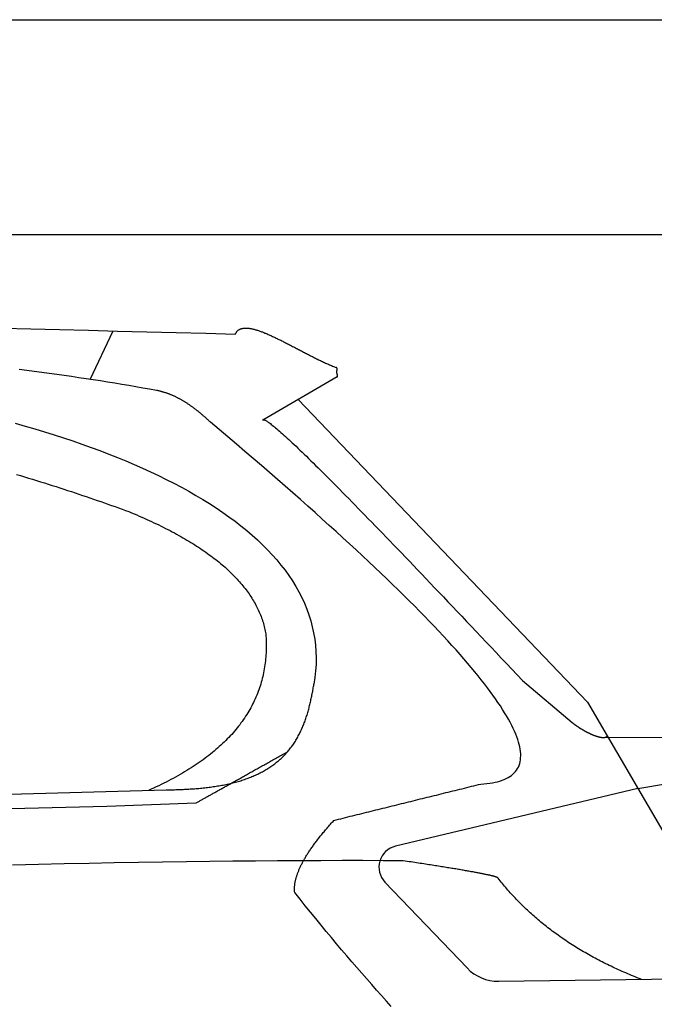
# Model space of a CAD drawing. Extents: x 562 to 7231, y 5767 to 12026.
# Tile 71 of 73: x 5041 to 5631, y 10800 to 11716. Entities that reach past the tile are written whole.
import ezdxf

# ---------------------------------------------------------------- set-up
doc = ezdxf.new("R2010")
doc.units = 0
doc.layers.get('0').update_dxf_attribs({"linetype": 'CONTINUOUS'})
doc.layers.add('CAR', color=10, linetype='CONTINUOUS')

msp = doc.modelspace()

# ---------------------------------------------------------------- linework, layer by layer
for p, q in [((872.775, 11715.902), (6472.775, 11715.902)), ((6272.775, 11515.902), (1072.775, 11515.902))]:
    msp.add_line(p, q)
at = {"layer": 'CAR'}
for p, q in [((5106.469, 11381.354), (5128.068, 11426.439)), ((5336.433, 11383.751), (5267.059, 11343.371)), ((5299.973, 11362.529), (5569.279, 11081.245)), ((5508.598, 11101.267), (5554.902, 11062.25)), ((5569.279, 11081.245), (5662.726, 10920.698)), ((5583.601, 11048.329), (5647.95, 11048.543)), ((2526.428, 10927.546), (5177.391, 10999.487)), ((5616.003, 11000.971), (5390.513, 10947.103)), ((5616.003, 11000.971), (5643.623, 11005.463)), ((2479.7, 10917.385), (5122.169, 10984.525)), ((5122.169, 10984.525), (5205.01, 10987.438)), ((5380.712, 10913.821), (5457.175, 10833.94)), ((5486.619, 10821.602), (5698.349, 10824.508))]:
    msp.add_line(p, q, dxfattribs=at)
for points in [[(5024.88, 11429.1, 0), (5051.44, 11428.4, 0), (5078.16, 11427.7, 0), (5105.04, 11427, 0), (5132.06, 11426.3, 0), (5159.24, 11425.6, 0), (5186.57, 11424.9, 0), (5214.05, 11424.2, 0), (5241.69, 11423.4, 0)], [(5241.69, 11423.4, 0), (5241.89, 11423.9, 0), (5242.1, 11424.3, 0), (5242.33, 11424.7, 0), (5242.57, 11425.1, 0), (5242.82, 11425.5, 0), (5243.09, 11425.8, 0), (5243.38, 11426.2, 0), (5243.67, 11426.5, 0), (5243.99, 11426.8, 0), (5244.31, 11427, 0), (5244.65, 11427.3, 0), (5245, 11427.5, 0), (5245.36, 11427.8, 0), (5245.74, 11428, 0), (5246.13, 11428.2, 0), (5246.53, 11428.3, 0), (5246.95, 11428.5, 0), (5247.38, 11428.6, 0), (5247.82, 11428.7, 0), (5248.27, 11428.8, 0), (5248.73, 11428.9, 0), (5249.21, 11429, 0), (5249.7, 11429.1, 0), (5250.19, 11429.1, 0), (5250.7, 11429.1, 0), (5251.23, 11429.1, 0), (5251.76, 11429.1, 0), (5252.3, 11429.1, 0), (5252.86, 11429.1, 0), (5253.42, 11429, 0), (5254, 11429, 0), (5254.58, 11428.9, 0), (5255.18, 11428.8, 0), (5255.78, 11428.7, 0), (5256.4, 11428.6, 0), (5257.02, 11428.5, 0), (5257.66, 11428.3, 0), (5258.3, 11428.2, 0), (5258.96, 11428, 0), (5259.62, 11427.8, 0), (5260.29, 11427.6, 0), (5260.97, 11427.4, 0), (5261.66, 11427.2, 0), (5262.36, 11427, 0), (5263.06, 11426.8, 0), (5263.78, 11426.5, 0), (5264.5, 11426.3, 0), (5265.23, 11426, 0), (5265.97, 11425.7, 0), (5266.71, 11425.5, 0), (5267.47, 11425.2, 0), (5268.23, 11424.9, 0), (5269, 11424.5, 0), (5269.77, 11424.2, 0), (5270.55, 11423.9, 0), (5271.34, 11423.6, 0), (5272.14, 11423.2, 0), (5272.94, 11422.9, 0), (5273.75, 11422.5, 0), (5274.56, 11422.1, 0), (5275.38, 11421.8, 0), (5276.21, 11421.4, 0), (5277.04, 11421, 0), (5277.88, 11420.6, 0), (5278.72, 11420.2, 0), (5279.57, 11419.8, 0), (5280.42, 11419.4, 0), (5281.28, 11418.9, 0), (5282.15, 11418.5, 0), (5283.01, 11418.1, 0), (5283.89, 11417.7, 0), (5284.76, 11417.2, 0), (5285.65, 11416.8, 0), (5286.53, 11416.3, 0), (5287.42, 11415.9, 0), (5288.31, 11415.4, 0), (5289.21, 11415, 0), (5290.11, 11414.5, 0), (5291.02, 11414, 0), (5291.92, 11413.6, 0), (5292.83, 11413.1, 0), (5293.75, 11412.6, 0), (5294.66, 11412.1, 0), (5295.58, 11411.7, 0), (5296.5, 11411.2, 0), (5297.43, 11410.7, 0), (5298.35, 11410.2, 0), (5299.28, 11409.7, 0), (5300.21, 11409.2, 0), (5301.14, 11408.8, 0), (5302.07, 11408.3, 0), (5303.01, 11407.8, 0), (5303.94, 11407.3, 0), (5304.88, 11406.8, 0), (5305.82, 11406.3, 0), (5306.76, 11405.8, 0), (5307.7, 11405.3, 0), (5308.64, 11404.9, 0), (5309.58, 11404.4, 0), (5310.52, 11403.9, 0), (5311.46, 11403.4, 0), (5312.4, 11402.9, 0), (5313.34, 11402.5, 0), (5314.28, 11402, 0), (5315.22, 11401.5, 0), (5316.16, 11401.1, 0), (5317.1, 11400.6, 0), (5318.04, 11400.1, 0), (5318.98, 11399.7, 0), (5319.91, 11399.2, 0), (5320.85, 11398.8, 0), (5321.78, 11398.3, 0), (5322.71, 11397.9, 0), (5323.64, 11397.5, 0), (5324.57, 11397, 0), (5325.5, 11396.6, 0), (5326.42, 11396.2, 0), (5327.34, 11395.8, 0), (5328.26, 11395.4, 0), (5329.18, 11395, 0), (5330.09, 11394.6, 0), (5331, 11394.2, 0), (5331.91, 11393.8, 0), (5332.81, 11393.4, 0), (5333.71, 11393, 0), (5334.61, 11392.7, 0), (5335.5, 11392.3, 0)], [(5336.43, 11383.8, 0), (5336.47, 11383.8, 0), (5336.51, 11383.8, 0), (5336.54, 11383.9, 0), (5336.58, 11383.9, 0), (5336.6, 11384, 0), (5336.63, 11384, 0), (5336.65, 11384.1, 0), (5336.68, 11384.1, 0), (5336.7, 11384.1, 0), (5336.71, 11384.2, 0), (5336.73, 11384.2, 0), (5336.74, 11384.3, 0), (5336.75, 11384.3, 0), (5336.76, 11384.4, 0), (5336.77, 11384.4, 0), (5336.78, 11384.5, 0), (5336.78, 11384.5, 0), (5336.78, 11384.5, 0), (5336.78, 11384.6, 0), (5336.78, 11384.6, 0), (5336.78, 11384.7, 0), (5336.78, 11384.7, 0), (5336.78, 11384.8, 0), (5336.77, 11384.8, 0), (5336.76, 11384.9, 0), (5336.76, 11384.9, 0), (5336.75, 11385, 0), (5336.74, 11385, 0), (5336.73, 11385.1, 0), (5336.72, 11385.1, 0), (5336.71, 11385.2, 0), (5336.7, 11385.2, 0), (5336.68, 11385.3, 0), (5336.67, 11385.3, 0), (5336.66, 11385.4, 0), (5336.64, 11385.4, 0), (5336.63, 11385.5, 0), (5336.61, 11385.5, 0), (5336.6, 11385.6, 0), (5336.58, 11385.7, 0), (5336.56, 11385.7, 0), (5336.55, 11385.8, 0), (5336.53, 11385.8, 0), (5336.52, 11385.9, 0), (5336.5, 11385.9, 0), (5336.48, 11386, 0), (5336.47, 11386, 0), (5336.45, 11386.1, 0), (5336.43, 11386.1, 0), (5336.42, 11386.2, 0), (5336.4, 11386.3, 0), (5336.38, 11386.3, 0), (5336.37, 11386.4, 0), (5336.35, 11386.4, 0), (5336.34, 11386.5, 0), (5336.32, 11386.6, 0), (5336.31, 11386.6, 0), (5336.29, 11386.7, 0), (5336.28, 11386.7, 0), (5336.27, 11386.8, 0), (5336.25, 11386.9, 0), (5336.24, 11386.9, 0), (5336.23, 11387, 0), (5336.22, 11387, 0), (5336.21, 11387.1, 0), (5336.19, 11387.2, 0), (5336.18, 11387.2, 0), (5336.17, 11387.3, 0), (5336.16, 11387.3, 0), (5336.16, 11387.4, 0), (5336.15, 11387.5, 0), (5336.14, 11387.5, 0), (5336.13, 11387.6, 0), (5336.13, 11387.7, 0), (5336.12, 11387.7, 0), (5336.12, 11387.8, 0), (5336.11, 11387.8, 0), (5336.11, 11387.9, 0), (5336.1, 11388, 0), (5336.1, 11388, 0), (5336.1, 11388.1, 0), (5336.1, 11388.2, 0), (5336.09, 11388.2, 0), (5336.09, 11388.3, 0), (5336.09, 11388.4, 0), (5336.09, 11388.4, 0), (5336.09, 11388.5, 0), (5336.1, 11388.6, 0), (5336.1, 11388.6, 0), (5336.1, 11388.7, 0), (5336.1, 11388.7, 0), (5336.11, 11388.8, 0), (5336.11, 11388.9, 0), (5336.11, 11388.9, 0), (5336.12, 11389, 0), (5336.12, 11389.1, 0), (5336.13, 11389.1, 0), (5336.13, 11389.2, 0), (5336.14, 11389.3, 0), (5336.15, 11389.3, 0), (5336.15, 11389.4, 0), (5336.16, 11389.5, 0), (5336.17, 11389.5, 0), (5336.18, 11389.6, 0), (5336.18, 11389.6, 0), (5336.19, 11389.7, 0), (5336.2, 11389.8, 0), (5336.21, 11389.8, 0), (5336.21, 11389.9, 0), (5336.22, 11390, 0), (5336.23, 11390, 0), (5336.24, 11390.1, 0), (5336.24, 11390.1, 0), (5336.25, 11390.2, 0), (5336.26, 11390.3, 0), (5336.27, 11390.3, 0), (5336.27, 11390.4, 0), (5336.28, 11390.4, 0), (5336.28, 11390.5, 0), (5336.29, 11390.6, 0), (5336.29, 11390.6, 0), (5336.3, 11390.7, 0), (5336.3, 11390.7, 0), (5336.31, 11390.8, 0), (5336.31, 11390.9, 0), (5336.31, 11390.9, 0), (5336.31, 11391, 0), (5336.31, 11391, 0), (5336.31, 11391.1, 0), (5336.31, 11391.1, 0), (5336.3, 11391.2, 0), (5336.3, 11391.2, 0), (5336.29, 11391.3, 0), (5336.29, 11391.3, 0), (5336.28, 11391.4, 0), (5336.27, 11391.4, 0), (5336.26, 11391.5, 0), (5336.25, 11391.5, 0), (5336.23, 11391.6, 0), (5336.22, 11391.6, 0), (5336.2, 11391.7, 0), (5336.18, 11391.7, 0), (5336.16, 11391.8, 0), (5336.14, 11391.8, 0), (5336.11, 11391.8, 0), (5336.08, 11391.9, 0), (5336.06, 11391.9, 0), (5336.02, 11392, 0), (5335.99, 11392, 0), (5335.95, 11392, 0), (5335.91, 11392.1, 0), (5335.87, 11392.1, 0), (5335.83, 11392.1, 0), (5335.78, 11392.2, 0), (5335.73, 11392.2, 0), (5335.68, 11392.2, 0), (5335.62, 11392.3, 0), (5335.56, 11392.3, 0), (5335.5, 11392.3, 0)], [(5168.23, 11371.1, 0), (5161.85, 11372.2, 0), (5155.43, 11373.3, 0), (5148.98, 11374.5, 0), (5142.48, 11375.6, 0), (5135.95, 11376.7, 0), (5129.38, 11377.7, 0), (5122.77, 11378.8, 0), (5116.12, 11379.9, 0), (5109.44, 11380.9, 0), (5102.71, 11381.9, 0), (5095.95, 11382.9, 0), (5089.15, 11383.9, 0), (5082.32, 11384.9, 0), (5075.44, 11385.9, 0), (5068.52, 11386.9, 0), (5061.57, 11387.8, 0), (5054.58, 11388.8, 0), (5047.55, 11389.7, 0), (5040.49, 11390.6, 0)], [(5218.44, 11341.5, 0), (5217.89, 11342.1, 0), (5217.33, 11342.6, 0), (5216.78, 11343.1, 0), (5216.23, 11343.6, 0), (5215.67, 11344.1, 0), (5215.12, 11344.7, 0), (5214.57, 11345.2, 0), (5214.02, 11345.7, 0), (5213.47, 11346.1, 0), (5212.91, 11346.6, 0), (5212.37, 11347.1, 0), (5211.82, 11347.6, 0), (5211.27, 11348.1, 0), (5210.72, 11348.5, 0), (5210.17, 11349, 0), (5209.62, 11349.5, 0), (5209.08, 11349.9, 0), (5208.53, 11350.4, 0), (5207.99, 11350.8, 0), (5207.44, 11351.2, 0), (5206.9, 11351.7, 0), (5206.35, 11352.1, 0), (5205.81, 11352.5, 0), (5205.27, 11353, 0), (5204.73, 11353.4, 0), (5204.19, 11353.8, 0), (5203.65, 11354.2, 0), (5203.11, 11354.6, 0), (5202.57, 11355, 0), (5202.03, 11355.4, 0), (5201.49, 11355.8, 0), (5200.95, 11356.2, 0), (5200.41, 11356.6, 0), (5199.88, 11356.9, 0), (5199.34, 11357.3, 0), (5198.81, 11357.7, 0), (5198.27, 11358, 0), (5197.74, 11358.4, 0), (5197.2, 11358.7, 0), (5196.67, 11359.1, 0), (5196.14, 11359.4, 0), (5195.61, 11359.8, 0), (5195.07, 11360.1, 0), (5194.54, 11360.4, 0), (5194.01, 11360.8, 0), (5193.48, 11361.1, 0), (5192.95, 11361.4, 0), (5192.43, 11361.7, 0), (5191.9, 11362, 0), (5191.37, 11362.3, 0), (5190.84, 11362.6, 0), (5190.32, 11362.9, 0), (5189.79, 11363.2, 0), (5189.27, 11363.5, 0), (5188.74, 11363.7, 0), (5188.22, 11364, 0), (5187.69, 11364.3, 0), (5187.17, 11364.6, 0), (5186.65, 11364.8, 0), (5186.13, 11365.1, 0), (5185.61, 11365.3, 0), (5185.09, 11365.6, 0), (5184.57, 11365.8, 0), (5184.05, 11366, 0), (5183.53, 11366.3, 0), (5183.01, 11366.5, 0), (5182.49, 11366.7, 0), (5181.97, 11366.9, 0), (5181.46, 11367.1, 0), (5180.94, 11367.4, 0), (5180.43, 11367.6, 0), (5179.91, 11367.8, 0), (5179.4, 11368, 0), (5178.88, 11368.1, 0), (5178.37, 11368.3, 0), (5177.86, 11368.5, 0), (5177.35, 11368.7, 0), (5176.83, 11368.9, 0), (5176.32, 11369, 0), (5175.81, 11369.2, 0), (5175.3, 11369.3, 0), (5174.79, 11369.5, 0), (5174.29, 11369.6, 0), (5173.78, 11369.8, 0), (5173.27, 11369.9, 0), (5172.76, 11370.1, 0), (5172.26, 11370.2, 0), (5171.75, 11370.3, 0), (5171.25, 11370.4, 0), (5170.74, 11370.6, 0), (5170.24, 11370.7, 0), (5169.74, 11370.8, 0), (5169.23, 11370.9, 0), (5168.73, 11371, 0), (5168.23, 11371.1, 0)], [(5036.87, 11340.6, 0), (5046.05, 11338, 0), (5055.14, 11335.3, 0), (5064.11, 11332.6, 0), (5072.98, 11329.8, 0), (5081.74, 11327, 0), (5090.39, 11324.1, 0), (5098.92, 11321.1, 0), (5107.33, 11318.1, 0), (5115.62, 11315.1, 0), (5123.79, 11311.9, 0), (5131.83, 11308.8, 0), (5139.75, 11305.5, 0), (5147.54, 11302.2, 0), (5155.19, 11298.8, 0), (5162.71, 11295.4, 0), (5170.09, 11291.9, 0), (5177.33, 11288.4, 0), (5184.43, 11284.8, 0), (5191.38, 11281.1, 0), (5198.18, 11277.4, 0), (5204.83, 11273.5, 0), (5211.32, 11269.7, 0), (5217.65, 11265.8, 0), (5223.82, 11261.8, 0), (5229.83, 11257.7, 0), (5235.67, 11253.6, 0), (5241.34, 11249.4, 0), (5246.83, 11245.1, 0), (5252.14, 11240.8, 0), (5257.27, 11236.4, 0), (5262.22, 11232, 0), (5266.98, 11227.4, 0), (5271.55, 11222.9, 0), (5275.92, 11218.2, 0), (5280.09, 11213.5, 0), (5284.06, 11208.7, 0), (5287.82, 11203.8, 0), (5291.38, 11198.9, 0), (5294.71, 11193.9, 0), (5297.83, 11188.8, 0), (5300.73, 11183.7, 0), (5303.4, 11178.4, 0), (5305.84, 11173.2, 0), (5308.05, 11167.8, 0), (5310.02, 11162.4, 0), (5311.74, 11156.9, 0), (5313.22, 11151.3, 0), (5314.45, 11145.6, 0), (5315.43, 11139.9, 0), (5316.14, 11134.1, 0), (5316.59, 11128.3, 0), (5316.77, 11122.3, 0), (5316.68, 11116.3, 0), (5316.31, 11110.2, 0), (5315.66, 11104.1, 0), (5314.72, 11097.8, 0)], [(5469.97, 11005, 0), (5472.87, 11005.2, 0), (5475.66, 11005.5, 0), (5478.32, 11005.8, 0), (5480.87, 11006.2, 0), (5483.3, 11006.7, 0), (5485.61, 11007.2, 0), (5487.8, 11007.8, 0), (5489.88, 11008.5, 0), (5491.83, 11009.3, 0), (5493.67, 11010.1, 0), (5495.39, 11011, 0), (5497, 11012, 0), (5498.48, 11013.1, 0), (5499.85, 11014.2, 0), (5501.1, 11015.4, 0), (5502.23, 11016.6, 0), (5503.24, 11018, 0), (5504.13, 11019.4, 0), (5504.91, 11020.8, 0), (5505.57, 11022.4, 0), (5506.11, 11024, 0), (5506.53, 11025.7, 0), (5506.83, 11027.4, 0), (5507.02, 11029.3, 0), (5507.09, 11031.2, 0), (5507.04, 11033.1, 0), (5506.87, 11035.2, 0), (5506.58, 11037.3, 0), (5506.18, 11039.5, 0), (5505.66, 11041.8, 0), (5505.02, 11044.1, 0), (5504.26, 11046.5, 0), (5503.38, 11049, 0), (5502.39, 11051.5, 0), (5501.27, 11054.1, 0), (5500.04, 11056.8, 0), (5498.69, 11059.6, 0), (5497.23, 11062.4, 0), (5495.64, 11065.3, 0), (5493.94, 11068.3, 0), (5492.12, 11071.3, 0), (5490.18, 11074.4, 0), (5488.12, 11077.6, 0), (5485.94, 11080.9, 0), (5483.65, 11084.2, 0), (5481.24, 11087.6, 0), (5478.71, 11091.1, 0), (5476.06, 11094.6, 0), (5473.3, 11098.2, 0), (5470.41, 11101.9, 0), (5467.41, 11105.7, 0), (5464.29, 11109.5, 0), (5461.05, 11113.4, 0), (5457.7, 11117.4, 0), (5454.22, 11121.4, 0), (5450.63, 11125.5, 0), (5446.92, 11129.7, 0), (5443.09, 11134, 0), (5439.15, 11138.3, 0), (5435.08, 11142.7, 0), (5430.9, 11147.2, 0), (5426.6, 11151.7, 0), (5422.18, 11156.3, 0), (5417.64, 11161, 0), (5412.99, 11165.7, 0), (5408.22, 11170.6, 0), (5403.32, 11175.5, 0), (5398.32, 11180.4, 0), (5393.19, 11185.5, 0), (5387.94, 11190.6, 0), (5382.58, 11195.8, 0), (5377.1, 11201, 0), (5371.5, 11206.4, 0), (5365.78, 11211.7, 0), (5359.95, 11217.2, 0), (5353.99, 11222.8, 0), (5347.92, 11228.4, 0), (5341.73, 11234, 0), (5335.42, 11239.8, 0), (5329, 11245.6, 0), (5322.46, 11251.5, 0), (5315.79, 11257.5, 0), (5309.01, 11263.5, 0), (5302.12, 11269.6, 0), (5295.1, 11275.8, 0), (5287.97, 11282.1, 0), (5280.71, 11288.4, 0), (5273.34, 11294.8, 0), (5265.85, 11301.3, 0), (5258.25, 11307.8, 0), (5250.52, 11314.4, 0), (5242.68, 11321.1, 0), (5234.72, 11327.8, 0), (5226.64, 11334.7, 0), (5218.44, 11341.5, 0)], [(5267.06, 11343.4, 0), (5267.17, 11343.6, 0), (5267.33, 11343.7, 0), (5267.55, 11343.8, 0), (5267.81, 11343.8, 0), (5268.13, 11343.8, 0), (5268.5, 11343.7, 0), (5268.92, 11343.5, 0), (5269.4, 11343.3, 0), (5269.92, 11343.1, 0), (5270.5, 11342.7, 0), (5271.13, 11342.3, 0), (5271.81, 11341.9, 0), (5272.54, 11341.4, 0), (5273.32, 11340.8, 0), (5274.16, 11340.2, 0), (5275.04, 11339.5, 0), (5275.98, 11338.8, 0), (5276.97, 11338, 0), (5278.02, 11337.1, 0), (5279.11, 11336.2, 0), (5280.26, 11335.3, 0), (5281.45, 11334.2, 0), (5282.7, 11333.1, 0), (5284, 11332, 0), (5285.36, 11330.8, 0), (5286.76, 11329.5, 0), (5288.22, 11328.2, 0), (5289.72, 11326.8, 0), (5291.28, 11325.4, 0), (5292.9, 11323.9, 0), (5294.56, 11322.3, 0), (5296.27, 11320.7, 0), (5298.04, 11319.1, 0), (5299.86, 11317.3, 0), (5301.73, 11315.5, 0), (5303.65, 11313.7, 0), (5305.62, 11311.8, 0), (5307.65, 11309.8, 0), (5309.73, 11307.8, 0), (5311.85, 11305.7, 0), (5314.03, 11303.6, 0), (5316.27, 11301.4, 0), (5318.55, 11299.1, 0), (5320.89, 11296.8, 0), (5323.27, 11294.4, 0), (5325.71, 11292, 0), (5328.2, 11289.5, 0), (5330.75, 11287, 0), (5333.34, 11284.4, 0), (5335.99, 11281.7, 0), (5338.68, 11279, 0), (5341.43, 11276.2, 0), (5344.23, 11273.3, 0), (5347.09, 11270.5, 0), (5349.99, 11267.5, 0), (5352.95, 11264.5, 0), (5355.96, 11261.4, 0), (5359.02, 11258.3, 0), (5362.13, 11255.1, 0), (5365.29, 11251.8, 0), (5368.51, 11248.5, 0), (5371.77, 11245.2, 0), (5375.09, 11241.7, 0), (5378.46, 11238.2, 0), (5381.88, 11234.7, 0), (5385.36, 11231.1, 0), (5388.88, 11227.4, 0), (5392.46, 11223.7, 0), (5396.09, 11220, 0), (5399.77, 11216.1, 0), (5403.5, 11212.2, 0), (5407.29, 11208.3, 0), (5411.12, 11204.3, 0), (5415.01, 11200.2, 0), (5418.95, 11196.1, 0), (5422.94, 11191.9, 0), (5426.98, 11187.6, 0), (5431.08, 11183.3, 0), (5435.22, 11179, 0), (5439.42, 11174.6, 0), (5443.67, 11170.1, 0), (5447.97, 11165.5, 0), (5452.33, 11161, 0), (5456.73, 11156.3, 0), (5461.19, 11151.6, 0), (5465.69, 11146.8, 0), (5470.26, 11142, 0), (5474.87, 11137.1, 0), (5479.53, 11132.2, 0), (5484.25, 11127.2, 0), (5489.01, 11122.1, 0), (5493.83, 11117, 0), (5498.7, 11111.8, 0), (5503.62, 11106.6, 0), (5508.6, 11101.3, 0)], [(5038.11, 11293, 0), (5041.86, 11291.9, 0), (5045.59, 11290.7, 0), (5049.31, 11289.6, 0), (5053.01, 11288.5, 0), (5056.69, 11287.3, 0), (5060.35, 11286.2, 0), (5064, 11285, 0), (5067.63, 11283.9, 0), (5071.24, 11282.7, 0), (5074.84, 11281.6, 0), (5078.41, 11280.4, 0), (5081.97, 11279.3, 0), (5085.51, 11278.1, 0), (5089.03, 11277, 0), (5092.53, 11275.8, 0), (5096.01, 11274.6, 0), (5099.48, 11273.5, 0), (5102.92, 11272.3, 0), (5106.34, 11271.2, 0), (5109.74, 11270, 0), (5113.12, 11268.8, 0), (5116.48, 11267.7, 0), (5119.82, 11266.5, 0), (5123.13, 11265.4, 0), (5126.43, 11264.2, 0), (5129.7, 11263, 0), (5132.95, 11261.9, 0), (5136.18, 11260.7, 0), (5139.38, 11259.5, 0), (5142.56, 11258.4, 0)], [(5142.56, 11258.4, 0), (5145, 11257.4, 0), (5147.42, 11256.4, 0), (5149.82, 11255.3, 0), (5152.19, 11254.3, 0), (5154.54, 11253.3, 0), (5156.86, 11252.3, 0), (5159.16, 11251.2, 0), (5161.44, 11250.2, 0), (5163.69, 11249.2, 0), (5165.92, 11248.1, 0), (5168.13, 11247.1, 0), (5170.32, 11246, 0), (5172.48, 11244.9, 0), (5174.61, 11243.9, 0), (5176.73, 11242.8, 0), (5178.82, 11241.7, 0), (5180.88, 11240.7, 0), (5182.93, 11239.6, 0), (5184.95, 11238.5, 0), (5186.94, 11237.4, 0), (5188.92, 11236.3, 0), (5190.87, 11235.2, 0), (5192.79, 11234.1, 0), (5194.7, 11233, 0), (5196.58, 11231.9, 0), (5198.43, 11230.8, 0), (5200.26, 11229.7, 0), (5202.07, 11228.6, 0), (5203.86, 11227.5, 0), (5205.62, 11226.3, 0), (5207.36, 11225.2, 0), (5209.08, 11224.1, 0), (5210.77, 11222.9, 0), (5212.44, 11221.8, 0), (5214.08, 11220.7, 0), (5215.7, 11219.5, 0), (5217.3, 11218.3, 0), (5218.88, 11217.2, 0), (5220.43, 11216, 0), (5221.96, 11214.9, 0), (5223.46, 11213.7, 0), (5224.94, 11212.5, 0), (5226.4, 11211.3, 0), (5227.83, 11210.2, 0), (5229.24, 11209, 0), (5230.63, 11207.8, 0), (5232, 11206.6, 0), (5233.34, 11205.4, 0), (5234.65, 11204.2, 0), (5235.95, 11203, 0), (5237.22, 11201.8, 0), (5238.46, 11200.6, 0), (5239.69, 11199.3, 0), (5240.89, 11198.1, 0), (5242.06, 11196.9, 0), (5243.22, 11195.7, 0), (5244.35, 11194.4, 0), (5245.45, 11193.2, 0), (5246.53, 11191.9, 0), (5247.59, 11190.7, 0), (5248.63, 11189.4, 0), (5249.64, 11188.2, 0), (5250.63, 11186.9, 0), (5251.6, 11185.7, 0), (5252.54, 11184.4, 0), (5253.46, 11183.1, 0), (5254.35, 11181.9, 0), (5255.22, 11180.6, 0), (5256.07, 11179.3, 0), (5256.9, 11178, 0), (5257.7, 11176.7, 0), (5258.48, 11175.4, 0), (5259.23, 11174.1, 0), (5259.96, 11172.8, 0), (5260.67, 11171.5, 0), (5261.36, 11170.2, 0), (5262.02, 11168.9, 0), (5262.65, 11167.6, 0), (5263.27, 11166.3, 0), (5263.86, 11164.9, 0), (5264.43, 11163.6, 0), (5264.97, 11162.3, 0), (5265.49, 11160.9, 0), (5265.99, 11159.6, 0), (5266.46, 11158.2, 0), (5266.91, 11156.9, 0), (5267.34, 11155.5, 0), (5267.74, 11154.2, 0), (5268.12, 11152.8, 0), (5268.48, 11151.4, 0), (5268.81, 11150.1, 0), (5269.12, 11148.7, 0), (5269.4, 11147.3, 0), (5269.67, 11145.9, 0), (5269.91, 11144.6, 0)], [(5269.91, 11144.6, 0), (5270.05, 11142.6, 0), (5270.16, 11140.6, 0), (5270.24, 11138.6, 0), (5270.3, 11136.7, 0), (5270.33, 11134.7, 0), (5270.33, 11132.8, 0), (5270.3, 11130.9, 0), (5270.25, 11129, 0), (5270.17, 11127.1, 0), (5270.06, 11125.2, 0), (5269.93, 11123.3, 0), (5269.77, 11121.4, 0), (5269.58, 11119.5, 0), (5269.36, 11117.7, 0), (5269.11, 11115.8, 0), (5268.84, 11114, 0), (5268.54, 11112.2, 0), (5268.22, 11110.3, 0), (5267.86, 11108.5, 0), (5267.48, 11106.7, 0), (5267.07, 11104.9, 0), (5266.63, 11103.2, 0), (5266.17, 11101.4, 0), (5265.68, 11099.6, 0), (5265.16, 11097.9, 0), (5264.61, 11096.1, 0), (5264.04, 11094.4, 0), (5263.44, 11092.7, 0), (5262.81, 11091, 0), (5262.16, 11089.3, 0), (5261.47, 11087.6, 0), (5260.76, 11085.9, 0), (5260.02, 11084.2, 0), (5259.26, 11082.5, 0), (5258.47, 11080.9, 0), (5257.65, 11079.2, 0), (5256.8, 11077.6, 0), (5255.92, 11076, 0), (5255.02, 11074.4, 0), (5254.09, 11072.7, 0), (5253.13, 11071.1, 0), (5252.15, 11069.6, 0), (5251.14, 11068, 0), (5250.1, 11066.4, 0), (5249.03, 11064.8, 0), (5247.94, 11063.3, 0), (5246.81, 11061.8, 0), (5245.67, 11060.2, 0), (5244.49, 11058.7, 0), (5243.29, 11057.2, 0), (5242.05, 11055.7, 0), (5240.8, 11054.2, 0), (5239.51, 11052.7, 0), (5238.2, 11051.2, 0), (5236.86, 11049.8, 0), (5235.49, 11048.3, 0), (5234.09, 11046.9, 0), (5232.67, 11045.4, 0), (5231.22, 11044, 0), (5229.74, 11042.6, 0), (5228.23, 11041.2, 0), (5226.7, 11039.8, 0), (5225.14, 11038.4, 0), (5223.55, 11037, 0), (5221.94, 11035.7, 0), (5220.3, 11034.3, 0), (5218.63, 11032.9, 0), (5216.93, 11031.6, 0), (5215.21, 11030.3, 0), (5213.45, 11029, 0), (5211.67, 11027.6, 0), (5209.87, 11026.3, 0), (5208.03, 11025, 0), (5206.17, 11023.8, 0), (5204.28, 11022.5, 0), (5202.37, 11021.2, 0), (5200.42, 11020, 0), (5198.45, 11018.7, 0), (5196.45, 11017.5, 0), (5194.43, 11016.3, 0), (5192.37, 11015.1, 0), (5190.29, 11013.8, 0), (5188.18, 11012.6, 0), (5186.05, 11011.5, 0), (5183.88, 11010.3, 0), (5181.69, 11009.1, 0), (5179.48, 11008, 0), (5177.23, 11006.8, 0), (5174.96, 11005.7, 0), (5172.66, 11004.5, 0), (5170.33, 11003.4, 0), (5167.98, 11002.3, 0), (5165.59, 11001.2, 0), (5163.18, 11000.1, 0), (5160.75, 10999, 0)], [(5177.39, 10999.5, 0), (5178.65, 10999.5, 0), (5179.93, 10999.6, 0), (5181.21, 10999.6, 0), (5182.49, 10999.6, 0), (5183.78, 10999.7, 0), (5185.08, 10999.7, 0), (5186.39, 10999.8, 0), (5187.7, 10999.8, 0), (5189.01, 10999.9, 0), (5190.33, 10999.9, 0), (5191.66, 11000, 0), (5192.98, 11000, 0), (5194.32, 11000.1, 0), (5195.65, 11000.2, 0), (5196.99, 11000.3, 0), (5198.33, 11000.3, 0), (5199.67, 11000.4, 0), (5201.01, 11000.5, 0), (5202.35, 11000.6, 0), (5203.7, 11000.7, 0), (5205.04, 11000.8, 0), (5206.39, 11000.9, 0), (5207.73, 11001, 0), (5209.08, 11001.2, 0), (5210.42, 11001.3, 0), (5211.77, 11001.4, 0), (5213.11, 11001.6, 0), (5214.45, 11001.7, 0), (5215.78, 11001.9, 0), (5217.12, 11002, 0), (5218.45, 11002.2, 0), (5219.78, 11002.4, 0), (5221.11, 11002.6, 0), (5222.43, 11002.8, 0), (5223.75, 11003, 0), (5225.07, 11003.2, 0), (5226.38, 11003.4, 0), (5227.68, 11003.6, 0), (5228.98, 11003.9, 0), (5230.28, 11004.1, 0), (5231.57, 11004.4, 0), (5232.86, 11004.6, 0), (5234.14, 11004.9, 0), (5235.41, 11005.2, 0), (5236.68, 11005.5, 0), (5237.94, 11005.8, 0), (5239.19, 11006.1, 0), (5240.44, 11006.4, 0), (5241.67, 11006.7, 0), (5242.91, 11007.1, 0), (5244.13, 11007.4, 0), (5245.35, 11007.8, 0), (5246.56, 11008.1, 0), (5247.75, 11008.5, 0), (5248.95, 11008.9, 0), (5250.13, 11009.3, 0), (5251.3, 11009.7, 0), (5252.47, 11010.1, 0), (5253.62, 11010.5, 0), (5254.77, 11011, 0), (5255.91, 11011.4, 0), (5257.04, 11011.9, 0), (5258.15, 11012.3, 0), (5259.26, 11012.8, 0), (5260.36, 11013.3, 0), (5261.45, 11013.8, 0), (5262.53, 11014.3, 0), (5263.59, 11014.8, 0), (5264.65, 11015.3, 0), (5265.69, 11015.9, 0), (5266.73, 11016.4, 0), (5267.75, 11017, 0), (5268.77, 11017.6, 0), (5269.77, 11018.2, 0), (5270.76, 11018.7, 0), (5271.74, 11019.4, 0), (5272.71, 11020, 0), (5273.66, 11020.6, 0), (5274.61, 11021.2, 0), (5275.54, 11021.9, 0), (5276.46, 11022.5, 0), (5277.37, 11023.2, 0), (5278.27, 11023.9, 0), (5279.16, 11024.6, 0), (5280.03, 11025.3, 0), (5280.9, 11026, 0), (5281.75, 11026.7, 0), (5282.59, 11027.4, 0), (5283.41, 11028.2, 0), (5284.23, 11028.9, 0), (5285.03, 11029.7, 0), (5285.82, 11030.4, 0), (5286.6, 11031.2, 0), (5287.37, 11032, 0), (5288.12, 11032.8, 0), (5288.86, 11033.6, 0), (5289.59, 11034.4, 0), (5290.31, 11035.3, 0), (5291.02, 11036.1, 0), (5291.71, 11036.9, 0), (5292.39, 11037.8, 0), (5293.06, 11038.7, 0), (5293.72, 11039.5, 0), (5294.37, 11040.4, 0), (5295, 11041.3, 0), (5295.62, 11042.2, 0), (5296.23, 11043.1, 0), (5296.83, 11044, 0), (5297.42, 11045, 0), (5298, 11045.9, 0), (5298.56, 11046.8, 0), (5299.11, 11047.8, 0), (5299.66, 11048.7, 0), (5300.19, 11049.7, 0), (5300.7, 11050.7, 0), (5301.21, 11051.7, 0), (5301.71, 11052.6, 0), (5302.2, 11053.6, 0), (5302.67, 11054.6, 0), (5303.14, 11055.6, 0), (5303.59, 11056.7, 0), (5304.04, 11057.7, 0), (5304.47, 11058.7, 0), (5304.89, 11059.7, 0), (5305.31, 11060.8, 0), (5305.71, 11061.8, 0), (5306.1, 11062.9, 0), (5306.49, 11063.9, 0), (5306.86, 11065, 0), (5307.23, 11066, 0), (5307.59, 11067.1, 0), (5307.93, 11068.2, 0), (5308.27, 11069.2, 0), (5308.6, 11070.3, 0), (5308.93, 11071.4, 0), (5309.24, 11072.5, 0), (5309.55, 11073.6, 0), (5309.85, 11074.7, 0), (5310.14, 11075.8, 0), (5310.42, 11076.9, 0), (5310.7, 11078, 0), (5310.97, 11079.1, 0), (5311.23, 11080.2, 0), (5311.49, 11081.3, 0), (5311.74, 11082.4, 0), (5311.98, 11083.5, 0), (5312.22, 11084.6, 0), (5312.45, 11085.7, 0), (5312.68, 11086.8, 0), (5312.9, 11087.9, 0), (5313.12, 11089, 0), (5313.33, 11090.1, 0), (5313.54, 11091.2, 0), (5313.75, 11092.3, 0), (5313.95, 11093.4, 0), (5314.14, 11094.5, 0), (5314.34, 11095.6, 0), (5314.53, 11096.7, 0), (5314.72, 11097.8, 0)], [(5554.9, 11062.2, 0), (5555.12, 11062.1, 0), (5555.34, 11061.9, 0), (5555.56, 11061.7, 0), (5555.79, 11061.5, 0), (5556.02, 11061.3, 0), (5556.25, 11061.2, 0), (5556.49, 11061, 0), (5556.73, 11060.8, 0), (5556.98, 11060.6, 0), (5557.23, 11060.4, 0), (5557.48, 11060.2, 0), (5557.74, 11060, 0), (5557.99, 11059.9, 0), (5558.25, 11059.7, 0), (5558.52, 11059.5, 0), (5558.79, 11059.3, 0), (5559.05, 11059.1, 0), (5559.33, 11058.9, 0), (5559.6, 11058.7, 0), (5559.88, 11058.5, 0), (5560.15, 11058.4, 0), (5560.43, 11058.2, 0), (5560.71, 11058, 0), (5561, 11057.8, 0), (5561.28, 11057.6, 0), (5561.57, 11057.4, 0), (5561.86, 11057.2, 0), (5562.15, 11057.1, 0), (5562.44, 11056.9, 0), (5562.73, 11056.7, 0), (5563.02, 11056.5, 0), (5563.31, 11056.3, 0), (5563.61, 11056.2, 0), (5563.9, 11056, 0), (5564.2, 11055.8, 0), (5564.49, 11055.6, 0), (5564.79, 11055.5, 0), (5565.09, 11055.3, 0), (5565.38, 11055.1, 0), (5565.68, 11054.9, 0), (5565.98, 11054.8, 0), (5566.27, 11054.6, 0), (5566.57, 11054.4, 0), (5566.87, 11054.3, 0), (5567.16, 11054.1, 0), (5567.46, 11054, 0), (5567.75, 11053.8, 0), (5568.05, 11053.6, 0), (5568.34, 11053.5, 0), (5568.64, 11053.3, 0), (5568.93, 11053.2, 0), (5569.22, 11053, 0), (5569.51, 11052.9, 0), (5569.8, 11052.7, 0), (5570.09, 11052.6, 0), (5570.38, 11052.5, 0), (5570.67, 11052.3, 0), (5570.95, 11052.2, 0), (5571.24, 11052.1, 0), (5571.52, 11051.9, 0), (5571.8, 11051.8, 0), (5572.08, 11051.7, 0), (5572.36, 11051.5, 0), (5572.64, 11051.4, 0), (5572.92, 11051.3, 0), (5573.19, 11051.2, 0), (5573.46, 11051.1, 0), (5573.73, 11050.9, 0), (5574, 11050.8, 0), (5574.27, 11050.7, 0), (5574.53, 11050.6, 0), (5574.79, 11050.5, 0), (5575.05, 11050.4, 0), (5575.31, 11050.3, 0), (5575.57, 11050.2, 0), (5575.82, 11050.1, 0), (5576.07, 11050, 0), (5576.32, 11049.9, 0), (5576.57, 11049.9, 0), (5576.81, 11049.8, 0), (5577.06, 11049.7, 0), (5577.3, 11049.6, 0), (5577.53, 11049.5, 0), (5577.77, 11049.5, 0), (5578, 11049.4, 0), (5578.23, 11049.3, 0), (5578.46, 11049.2, 0), (5578.68, 11049.2, 0), (5578.91, 11049.1, 0), (5579.13, 11049.1, 0), (5579.34, 11049, 0), (5579.56, 11048.9, 0), (5579.77, 11048.9, 0), (5579.98, 11048.8, 0), (5580.18, 11048.8, 0), (5580.39, 11048.7, 0), (5580.59, 11048.7, 0), (5580.78, 11048.7, 0), (5580.98, 11048.6, 0), (5581.17, 11048.6, 0), (5581.36, 11048.6, 0), (5581.54, 11048.5, 0), (5581.73, 11048.5, 0), (5581.91, 11048.5, 0), (5582.09, 11048.4, 0), (5582.26, 11048.4, 0), (5582.43, 11048.4, 0), (5582.6, 11048.4, 0), (5582.77, 11048.4, 0), (5582.93, 11048.4, 0), (5583.09, 11048.3, 0), (5583.25, 11048.3, 0), (5583.4, 11048.3, 0), (5583.55, 11048.3, 0), (5583.7, 11048.3, 0), (5583.85, 11048.3, 0), (5583.99, 11048.3, 0), (5584.13, 11048.3, 0), (5584.27, 11048.3, 0), (5584.4, 11048.3, 0), (5584.53, 11048.4, 0), (5584.66, 11048.4, 0), (5584.79, 11048.4, 0), (5584.91, 11048.4, 0), (5585.03, 11048.4, 0), (5585.15, 11048.4, 0), (5585.26, 11048.4, 0), (5585.38, 11048.5, 0), (5585.49, 11048.5, 0), (5585.59, 11048.5, 0), (5585.7, 11048.5, 0), (5585.8, 11048.6, 0), (5585.9, 11048.6, 0), (5586, 11048.6, 0), (5586.09, 11048.6, 0), (5586.18, 11048.7, 0), (5586.27, 11048.7, 0), (5586.36, 11048.7, 0), (5586.44, 11048.8, 0), (5586.53, 11048.8, 0), (5586.61, 11048.8, 0), (5586.69, 11048.9, 0), (5586.76, 11048.9, 0), (5586.84, 11049, 0), (5586.91, 11049, 0), (5586.98, 11049, 0), (5587.04, 11049.1, 0), (5587.11, 11049.1, 0), (5587.17, 11049.2, 0), (5587.24, 11049.2, 0), (5587.3, 11049.2, 0), (5587.35, 11049.3, 0), (5587.41, 11049.3, 0), (5587.47, 11049.4, 0), (5587.52, 11049.4, 0), (5587.57, 11049.4, 0), (5587.62, 11049.5, 0), (5587.67, 11049.5, 0), (5587.72, 11049.6, 0)], [(5205.01, 10987.4, 0), (5205.65, 10987.8, 0), (5206.29, 10988.2, 0), (5206.93, 10988.5, 0), (5207.59, 10988.9, 0), (5208.24, 10989.2, 0), (5208.91, 10989.6, 0), (5209.58, 10990, 0), (5210.25, 10990.4, 0), (5210.93, 10990.7, 0), (5211.62, 10991.1, 0), (5212.31, 10991.5, 0), (5213, 10991.9, 0), (5213.71, 10992.3, 0), (5214.41, 10992.7, 0), (5215.13, 10993.1, 0), (5215.84, 10993.5, 0), (5216.57, 10993.9, 0), (5217.3, 10994.3, 0), (5218.03, 10994.7, 0), (5218.78, 10995.1, 0), (5219.52, 10995.5, 0), (5220.27, 10996, 0), (5221.03, 10996.4, 0), (5221.79, 10996.8, 0), (5222.56, 10997.2, 0), (5223.34, 10997.7, 0), (5224.12, 10998.1, 0), (5224.9, 10998.6, 0), (5225.69, 10999, 0), (5226.49, 10999.4, 0), (5227.29, 10999.9, 0), (5228.1, 11000.3, 0), (5228.91, 11000.8, 0), (5229.73, 11001.3, 0), (5230.55, 11001.7, 0), (5231.38, 11002.2, 0), (5232.22, 11002.6, 0), (5233.06, 11003.1, 0), (5233.91, 11003.6, 0), (5234.76, 11004.1, 0), (5235.61, 11004.5, 0), (5236.48, 11005, 0), (5237.35, 11005.5, 0), (5238.22, 11006, 0), (5239.1, 11006.5, 0), (5239.98, 11007, 0), (5240.88, 11007.5, 0), (5241.77, 11008, 0), (5242.67, 11008.5, 0), (5243.58, 11009, 0), (5244.49, 11009.5, 0), (5245.41, 11010, 0), (5246.34, 11010.5, 0), (5247.27, 11011.1, 0), (5248.2, 11011.6, 0), (5249.14, 11012.1, 0), (5250.09, 11012.6, 0), (5251.04, 11013.2, 0), (5252, 11013.7, 0), (5252.96, 11014.2, 0), (5253.93, 11014.8, 0), (5254.9, 11015.3, 0), (5255.88, 11015.9, 0), (5256.86, 11016.4, 0), (5257.85, 11017, 0), (5258.85, 11017.5, 0), (5259.85, 11018.1, 0), (5260.86, 11018.7, 0), (5261.87, 11019.2, 0), (5262.89, 11019.8, 0), (5263.91, 11020.4, 0), (5264.94, 11021, 0), (5265.98, 11021.5, 0), (5267.02, 11022.1, 0), (5268.06, 11022.7, 0), (5269.12, 11023.3, 0), (5270.17, 11023.9, 0), (5271.23, 11024.5, 0), (5272.3, 11025.1, 0), (5273.38, 11025.7, 0), (5274.46, 11026.3, 0), (5275.54, 11026.9, 0), (5276.63, 11027.5, 0), (5277.73, 11028.1, 0), (5278.83, 11028.7, 0), (5279.93, 11029.3, 0), (5281.05, 11030, 0), (5282.16, 11030.6, 0), (5283.29, 11031.2, 0), (5284.42, 11031.9, 0), (5285.55, 11032.5, 0), (5286.69, 11033.1, 0), (5287.84, 11033.8, 0), (5288.99, 11034.4, 0), (5290.15, 11035.1, 0)], [(5333.32, 10971.2, 0), (5335.49, 10971.7, 0), (5337.66, 10972.3, 0), (5339.83, 10972.8, 0), (5342, 10973.4, 0), (5344.17, 10973.9, 0), (5346.33, 10974.4, 0), (5348.5, 10975, 0), (5350.67, 10975.5, 0), (5352.84, 10976, 0), (5355.01, 10976.6, 0), (5357.18, 10977.1, 0), (5359.35, 10977.6, 0), (5361.52, 10978.2, 0), (5363.69, 10978.7, 0), (5365.86, 10979.3, 0), (5368.03, 10979.8, 0), (5370.19, 10980.3, 0), (5372.36, 10980.9, 0), (5374.53, 10981.4, 0), (5376.7, 10981.9, 0), (5378.87, 10982.5, 0), (5381.04, 10983, 0), (5383.21, 10983.5, 0), (5385.38, 10984.1, 0), (5387.55, 10984.6, 0), (5389.72, 10985.2, 0), (5391.89, 10985.7, 0), (5394.05, 10986.2, 0), (5396.22, 10986.8, 0), (5398.39, 10987.3, 0), (5400.56, 10987.8, 0), (5402.73, 10988.4, 0), (5404.9, 10988.9, 0), (5407.07, 10989.4, 0), (5409.24, 10990, 0), (5411.41, 10990.5, 0), (5413.58, 10991.1, 0), (5415.74, 10991.6, 0), (5417.91, 10992.1, 0), (5420.08, 10992.7, 0), (5422.25, 10993.2, 0), (5424.42, 10993.7, 0), (5426.59, 10994.3, 0), (5428.76, 10994.8, 0), (5430.93, 10995.4, 0), (5433.1, 10995.9, 0), (5435.27, 10996.4, 0), (5437.44, 10997, 0), (5439.6, 10997.5, 0), (5441.77, 10998, 0), (5443.94, 10998.6, 0), (5446.11, 10999.1, 0), (5448.28, 10999.6, 0), (5450.45, 11000.2, 0), (5452.62, 11000.7, 0), (5454.79, 11001.3, 0), (5456.96, 11001.8, 0), (5459.13, 11002.3, 0), (5461.29, 11002.9, 0), (5463.46, 11003.4, 0), (5465.63, 11003.9, 0), (5467.8, 11004.5, 0), (5469.97, 11005, 0)], [(5296.8, 10904.1, 0), (5296.75, 10904.6, 0), (5296.71, 10905.1, 0), (5296.67, 10905.7, 0), (5296.65, 10906.2, 0), (5296.63, 10906.7, 0), (5296.63, 10907.2, 0), (5296.63, 10907.8, 0), (5296.65, 10908.3, 0), (5296.67, 10908.9, 0), (5296.7, 10909.4, 0), (5296.74, 10910, 0), (5296.79, 10910.5, 0), (5296.85, 10911.1, 0), (5296.92, 10911.6, 0), (5297, 10912.2, 0), (5297.08, 10912.8, 0), (5297.18, 10913.4, 0), (5297.29, 10913.9, 0), (5297.4, 10914.5, 0), (5297.53, 10915.1, 0), (5297.66, 10915.7, 0), (5297.8, 10916.3, 0), (5297.96, 10916.9, 0), (5298.12, 10917.5, 0), (5298.29, 10918.1, 0), (5298.47, 10918.7, 0), (5298.66, 10919.4, 0), (5298.86, 10920, 0), (5299.06, 10920.6, 0), (5299.28, 10921.2, 0), (5299.51, 10921.9, 0), (5299.74, 10922.5, 0), (5299.99, 10923.1, 0), (5300.24, 10923.8, 0), (5300.51, 10924.4, 0), (5300.78, 10925.1, 0), (5301.06, 10925.8, 0), (5301.35, 10926.4, 0), (5301.65, 10927.1, 0), (5301.96, 10927.8, 0), (5302.28, 10928.4, 0), (5302.61, 10929.1, 0), (5302.95, 10929.8, 0), (5303.3, 10930.5, 0), (5303.65, 10931.2, 0), (5304.02, 10931.9, 0), (5304.4, 10932.6, 0), (5304.78, 10933.3, 0), (5305.17, 10934, 0), (5305.58, 10934.7, 0), (5305.99, 10935.4, 0), (5306.41, 10936.2, 0), (5306.84, 10936.9, 0), (5307.28, 10937.6, 0), (5307.73, 10938.4, 0), (5308.19, 10939.1, 0), (5308.66, 10939.8, 0), (5309.13, 10940.6, 0), (5309.62, 10941.3, 0), (5310.12, 10942.1, 0), (5310.62, 10942.9, 0), (5311.14, 10943.6, 0), (5311.66, 10944.4, 0), (5312.19, 10945.2, 0), (5312.74, 10945.9, 0), (5313.29, 10946.7, 0), (5313.85, 10947.5, 0), (5314.42, 10948.3, 0), (5315, 10949.1, 0), (5315.59, 10949.9, 0), (5316.18, 10950.7, 0), (5316.79, 10951.5, 0), (5317.41, 10952.3, 0), (5318.03, 10953.1, 0), (5318.67, 10953.9, 0), (5319.31, 10954.8, 0), (5319.97, 10955.6, 0), (5320.63, 10956.4, 0), (5321.3, 10957.3, 0), (5321.98, 10958.1, 0), (5322.67, 10958.9, 0), (5323.37, 10959.8, 0), (5324.08, 10960.6, 0), (5324.8, 10961.5, 0), (5325.53, 10962.4, 0), (5326.27, 10963.2, 0), (5327.01, 10964.1, 0), (5327.77, 10965, 0), (5328.54, 10965.9, 0), (5329.31, 10966.7, 0), (5330.09, 10967.6, 0), (5330.89, 10968.5, 0), (5331.69, 10969.4, 0), (5332.5, 10970.3, 0), (5333.32, 10971.2, 0)], [(5397.87, 10933.6, 0), (5379.24, 10933.7, 0), (5360.26, 10933.8, 0), (5340.94, 10933.8, 0), (5321.27, 10933.7, 0), (5301.27, 10933.7, 0), (5280.91, 10933.5, 0), (5260.22, 10933.4, 0), (5239.17, 10933.2, 0), (5217.79, 10933, 0), (5196.06, 10932.7, 0), (5173.99, 10932.4, 0), (5151.57, 10932, 0), (5128.81, 10931.6, 0), (5105.71, 10931.2, 0), (5082.26, 10930.7, 0), (5058.46, 10930.2, 0), (5034.33, 10929.6, 0)], [(5486, 10917.6, 0), (5485.97, 10917.6, 0), (5485.91, 10917.7, 0), (5485.84, 10917.8, 0), (5485.74, 10917.9, 0), (5485.63, 10917.9, 0), (5485.49, 10918, 0), (5485.34, 10918.1, 0), (5485.17, 10918.2, 0), (5484.98, 10918.2, 0), (5484.78, 10918.3, 0), (5484.55, 10918.4, 0), (5484.3, 10918.5, 0), (5484.04, 10918.6, 0), (5483.75, 10918.7, 0), (5483.45, 10918.8, 0), (5483.13, 10918.9, 0), (5482.79, 10919, 0), (5482.43, 10919.1, 0), (5482.05, 10919.2, 0), (5481.65, 10919.3, 0), (5481.24, 10919.4, 0), (5480.8, 10919.5, 0), (5480.35, 10919.6, 0), (5479.87, 10919.7, 0), (5479.38, 10919.9, 0), (5478.87, 10920, 0), (5478.34, 10920.1, 0), (5477.79, 10920.2, 0), (5477.22, 10920.3, 0), (5476.64, 10920.5, 0), (5476.03, 10920.6, 0), (5475.41, 10920.7, 0), (5474.76, 10920.9, 0), (5474.1, 10921, 0), (5473.42, 10921.1, 0), (5472.72, 10921.3, 0), (5472, 10921.4, 0), (5471.26, 10921.6, 0), (5470.5, 10921.7, 0), (5469.73, 10921.9, 0), (5468.93, 10922, 0), (5468.12, 10922.2, 0), (5467.28, 10922.3, 0), (5466.43, 10922.5, 0), (5465.56, 10922.7, 0), (5464.67, 10922.8, 0), (5463.76, 10923, 0), (5462.83, 10923.2, 0), (5461.89, 10923.3, 0), (5460.92, 10923.5, 0), (5459.94, 10923.7, 0), (5458.93, 10923.9, 0), (5457.91, 10924, 0), (5456.87, 10924.2, 0), (5455.81, 10924.4, 0), (5454.73, 10924.6, 0), (5453.63, 10924.8, 0), (5452.52, 10925, 0), (5451.38, 10925.2, 0), (5450.22, 10925.4, 0), (5449.05, 10925.6, 0), (5447.86, 10925.8, 0), (5446.65, 10926, 0), (5445.41, 10926.2, 0), (5444.17, 10926.4, 0), (5442.9, 10926.6, 0), (5441.61, 10926.8, 0), (5440.3, 10927, 0), (5438.98, 10927.2, 0), (5437.63, 10927.4, 0), (5436.27, 10927.7, 0), (5434.89, 10927.9, 0), (5433.49, 10928.1, 0), (5432.07, 10928.3, 0), (5430.63, 10928.6, 0), (5429.17, 10928.8, 0), (5427.69, 10929, 0), (5426.2, 10929.3, 0), (5424.68, 10929.5, 0), (5423.15, 10929.8, 0), (5421.59, 10930, 0), (5420.02, 10930.2, 0), (5418.43, 10930.5, 0), (5416.82, 10930.7, 0), (5415.19, 10931, 0), (5413.55, 10931.2, 0), (5411.88, 10931.5, 0), (5410.2, 10931.8, 0), (5408.49, 10932, 0), (5406.77, 10932.3, 0), (5405.03, 10932.5, 0), (5403.27, 10932.8, 0), (5401.49, 10933.1, 0), (5399.69, 10933.4, 0), (5397.87, 10933.6, 0)], [(5619.1, 10823.4, 0), (5617.29, 10824.1, 0), (5615.49, 10824.8, 0), (5613.69, 10825.6, 0), (5611.91, 10826.3, 0), (5610.13, 10827, 0), (5608.36, 10827.8, 0), (5606.6, 10828.5, 0), (5604.85, 10829.3, 0), (5603.11, 10830, 0), (5601.38, 10830.8, 0), (5599.65, 10831.6, 0), (5597.94, 10832.3, 0), (5596.23, 10833.1, 0), (5594.53, 10833.9, 0), (5592.84, 10834.7, 0), (5591.16, 10835.5, 0), (5589.49, 10836.3, 0), (5587.83, 10837.1, 0), (5586.17, 10837.9, 0), (5584.53, 10838.8, 0), (5582.89, 10839.6, 0), (5581.26, 10840.4, 0), (5579.64, 10841.3, 0), (5578.03, 10842.1, 0), (5576.43, 10843, 0), (5574.84, 10843.8, 0), (5573.25, 10844.7, 0), (5571.68, 10845.6, 0), (5570.11, 10846.4, 0), (5568.55, 10847.3, 0), (5567, 10848.2, 0), (5565.46, 10849.1, 0), (5563.93, 10850, 0), (5562.41, 10850.9, 0), (5560.89, 10851.8, 0), (5559.39, 10852.8, 0), (5557.89, 10853.7, 0), (5556.4, 10854.6, 0), (5554.92, 10855.6, 0), (5553.45, 10856.5, 0), (5551.99, 10857.4, 0), (5550.53, 10858.4, 0), (5549.09, 10859.4, 0), (5547.65, 10860.3, 0), (5546.23, 10861.3, 0), (5544.81, 10862.3, 0), (5543.4, 10863.3, 0), (5542, 10864.3, 0), (5540.61, 10865.3, 0), (5539.22, 10866.3, 0), (5537.85, 10867.3, 0), (5536.48, 10868.3, 0), (5535.12, 10869.3, 0), (5533.77, 10870.3, 0), (5532.44, 10871.4, 0), (5531.1, 10872.4, 0), (5529.78, 10873.4, 0), (5528.47, 10874.5, 0), (5527.16, 10875.6, 0), (5525.87, 10876.6, 0), (5524.58, 10877.7, 0), (5523.3, 10878.8, 0), (5522.03, 10879.8, 0), (5520.77, 10880.9, 0), (5519.52, 10882, 0), (5518.27, 10883.1, 0), (5517.04, 10884.2, 0), (5515.81, 10885.3, 0), (5514.59, 10886.5, 0), (5513.39, 10887.6, 0), (5512.19, 10888.7, 0), (5510.99, 10889.8, 0), (5509.81, 10891, 0), (5508.64, 10892.1, 0), (5507.47, 10893.3, 0), (5506.32, 10894.4, 0), (5505.17, 10895.6, 0), (5504.03, 10896.8, 0), (5502.9, 10898, 0), (5501.78, 10899.1, 0), (5500.67, 10900.3, 0), (5499.56, 10901.5, 0), (5498.47, 10902.7, 0), (5497.38, 10903.9, 0), (5496.3, 10905.1, 0), (5495.23, 10906.4, 0), (5494.17, 10907.6, 0), (5493.12, 10908.8, 0), (5492.08, 10910, 0), (5491.04, 10911.3, 0), (5490.02, 10912.5, 0), (5489, 10913.8, 0), (5487.99, 10915, 0), (5487, 10916.3, 0), (5486, 10917.6, 0)], [(5386.61, 10798.2, 0), (5382.11, 10803.2, 0), (5377.58, 10808.2, 0), (5373.03, 10813.3, 0), (5368.45, 10818.5, 0), (5363.85, 10823.7, 0), (5359.23, 10829, 0), (5354.58, 10834.4, 0), (5349.9, 10839.8, 0), (5345.2, 10845.3, 0), (5340.47, 10850.9, 0), (5335.72, 10856.5, 0), (5330.94, 10862.2, 0), (5326.14, 10868, 0), (5321.31, 10873.9, 0), (5316.46, 10879.8, 0), (5311.58, 10885.8, 0), (5306.68, 10891.8, 0), (5301.75, 10897.9, 0), (5296.8, 10904.1, 0)]]:
    msp.add_polyline3d(points, dxfattribs=at)
for centre, radius, start, end in [((5395.16, 10927.651), 20, 103.435753, 223.747291), ((5486.071, 10861.599), 40, 223.747291, 270.78612)]:
    msp.add_arc(centre, radius, start, end, dxfattribs=at)

doc.saveas('drawing.dxf')
